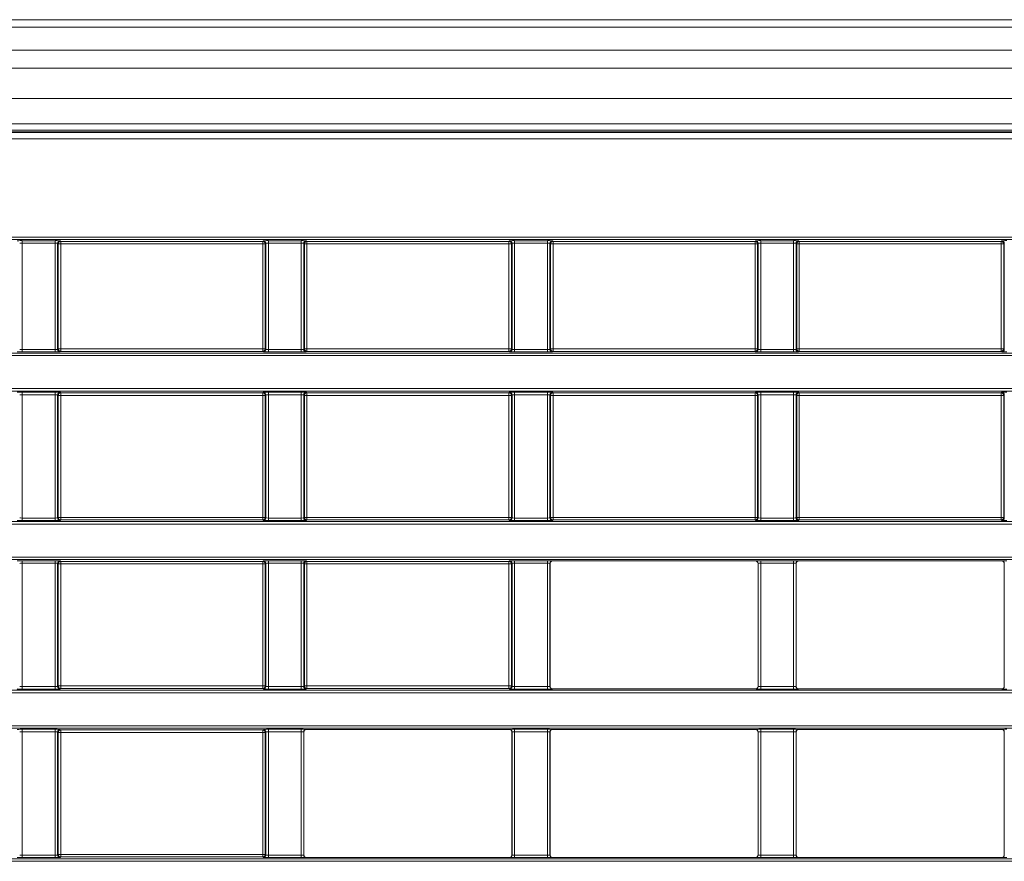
# Model space of a CAD drawing. Header units: millimetres. Extents: x 0 to 1118, y 0 to 864.
# Tile 71 of 235: x 630 to 650, y 220 to 237. Entities that reach past the tile are written whole.
import ezdxf

# ---------------------------------------------------------------- set-up
doc = ezdxf.new("R2010")
doc.units = ezdxf.units.MM

msp = doc.modelspace()

# ---------------------------------------------------------------- linework, layer by layer
at = {"color": 7, "linetype": 'Continuous', "lineweight": 15}
for p, q in [((685.785, 236.547), (551.36, 236.547)), ((685.785, 234.485), (551.36, 234.485)), ((550.577, 234.329), (686.567, 234.329)), ((640.937, 225.834), (644.957, 225.834)), ((645.812, 225.834), (649.832, 225.834)), ((640.887, 223.351), (640.887, 225.784)), ((645.007, 225.784), (645.007, 223.351)), ((645.762, 223.351), (645.762, 225.784)), ((649.882, 225.784), (649.882, 223.351)), ((640.937, 223.301), (644.957, 223.301)), ((645.812, 223.301), (649.832, 223.301)), ((636.062, 222.498), (640.082, 222.498)), ((640.937, 222.498), (644.957, 222.498)), ((645.812, 222.498), (649.832, 222.498)), ((636.012, 220.015), (636.012, 222.448)), ((640.132, 222.448), (640.132, 220.015)), ((640.887, 220.015), (640.887, 222.448)), ((645.007, 222.448), (645.007, 220.015)), ((645.762, 220.015), (645.762, 222.448)), ((649.882, 222.448), (649.882, 220.015)), ((636.062, 219.965), (640.082, 219.965)), ((640.937, 219.965), (644.957, 219.965)), ((645.812, 219.965), (649.832, 219.965))]:
    msp.add_line(p, q, dxfattribs=at)
at = {"color": 9, "linetype": 'Continuous', "lineweight": 0}
for p, q in [((685.785, 236.401), (551.36, 236.401)), ((685.785, 235.943), (551.36, 235.943)), ((685.785, 235.59), (551.36, 235.59)), ((685.785, 234.985), (551.36, 234.985)), ((550.584, 234.312), (686.56, 234.312)), ((685.785, 234.36), (551.36, 234.36)), ((686.56, 234.187), (550.584, 234.187)), ((553.132, 232.246), (684.012, 232.246)), ((684.012, 232.196), (553.132, 232.196)), ((630.434, 232.173), (631.085, 232.173)), ((630.434, 232.173), (630.434, 232.123)), ((631.085, 232.123), (630.434, 232.123)), ((630.434, 232.123), (630.434, 230.02)), ((631.085, 232.173), (631.085, 232.123)), ((631.085, 230.02), (631.085, 232.123)), ((631.135, 232.122), (631.135, 230.022)), ((631.147, 232.11), (631.135, 232.122)), ((631.147, 230.033), (631.147, 232.11)), ((631.197, 232.11), (631.147, 232.11)), ((631.185, 232.172), (631.197, 232.16)), ((631.197, 232.16), (635.197, 232.16)), ((631.197, 232.16), (631.197, 232.11)), ((635.197, 232.11), (631.197, 232.11)), ((631.197, 232.11), (631.197, 230.033)), ((635.197, 232.16), (635.209, 232.172)), ((635.197, 232.16), (635.197, 232.11)), ((635.197, 230.033), (635.197, 232.11)), ((635.247, 232.11), (635.197, 232.11)), ((635.259, 232.122), (635.247, 232.11)), ((635.247, 232.11), (635.247, 230.033)), ((635.259, 230.022), (635.259, 232.122)), ((635.309, 232.173), (635.96, 232.173)), ((635.309, 232.173), (635.309, 232.123)), ((635.96, 232.123), (635.309, 232.123)), ((635.309, 232.123), (635.309, 230.02)), ((635.96, 232.173), (635.96, 232.123)), ((635.96, 230.02), (635.96, 232.123)), ((636.01, 232.122), (636.01, 230.022)), ((636.022, 232.11), (636.01, 232.122)), ((636.022, 230.033), (636.022, 232.11)), ((636.072, 232.11), (636.022, 232.11)), ((636.06, 232.172), (636.072, 232.16)), ((636.072, 232.16), (640.072, 232.16)), ((636.072, 232.16), (636.072, 232.11)), ((640.072, 232.11), (636.072, 232.11)), ((636.072, 232.11), (636.072, 230.033)), ((640.072, 232.16), (640.084, 232.172)), ((640.072, 232.16), (640.072, 232.11)), ((640.072, 230.033), (640.072, 232.11)), ((640.122, 232.11), (640.072, 232.11)), ((640.134, 232.122), (640.122, 232.11)), ((640.122, 232.11), (640.122, 230.033)), ((640.134, 230.022), (640.134, 232.122)), ((640.184, 232.173), (640.835, 232.173)), ((640.184, 232.173), (640.184, 232.123)), ((640.835, 232.123), (640.184, 232.123)), ((640.184, 232.123), (640.184, 230.02)), ((640.835, 232.173), (640.835, 232.123)), ((640.835, 230.02), (640.835, 232.123)), ((640.885, 232.122), (640.885, 230.022)), ((640.897, 232.11), (640.885, 232.122)), ((640.897, 230.033), (640.897, 232.11)), ((640.947, 232.11), (640.897, 232.11)), ((640.935, 232.172), (640.947, 232.16)), ((640.947, 232.16), (644.947, 232.16)), ((640.947, 232.16), (640.947, 232.11)), ((644.947, 232.11), (640.947, 232.11)), ((640.947, 232.11), (640.947, 230.033)), ((644.947, 232.16), (644.959, 232.172)), ((644.947, 232.16), (644.947, 232.11)), ((644.947, 230.033), (644.947, 232.11)), ((644.997, 232.11), (644.947, 232.11)), ((645.009, 232.122), (644.997, 232.11)), ((644.997, 232.11), (644.997, 230.033)), ((645.009, 230.022), (645.009, 232.122)), ((645.059, 232.173), (645.71, 232.173)), ((645.059, 232.123), (645.059, 232.173)), ((645.71, 232.123), (645.059, 232.123)), ((645.059, 232.123), (645.059, 230.02)), ((645.71, 232.123), (645.71, 232.173)), ((645.71, 230.02), (645.71, 232.123)), ((645.76, 232.122), (645.76, 230.022)), ((645.772, 232.11), (645.76, 232.122)), ((645.772, 230.033), (645.772, 232.11)), ((645.772, 232.11), (645.822, 232.11)), ((645.81, 232.172), (645.822, 232.16)), ((645.822, 232.16), (649.822, 232.16)), ((645.822, 232.16), (645.822, 232.11)), ((649.822, 232.11), (645.822, 232.11)), ((645.822, 232.11), (645.822, 230.033)), ((649.822, 232.16), (649.834, 232.172)), ((649.822, 232.16), (649.822, 232.11)), ((649.822, 232.11), (649.872, 232.11)), ((649.822, 230.033), (649.822, 232.11)), ((649.884, 232.122), (649.872, 232.11)), ((649.872, 232.11), (649.872, 230.033)), ((649.884, 230.022), (649.884, 232.122)), ((554.876, 229.948), (682.268, 229.948)), ((630.434, 230.02), (631.085, 230.02)), ((630.434, 230.02), (630.434, 229.97)), ((631.085, 229.97), (630.434, 229.97)), ((631.085, 230.02), (631.085, 229.97)), ((631.135, 230.022), (631.147, 230.033)), ((631.197, 230.033), (631.147, 230.033)), ((631.197, 229.983), (631.185, 229.972)), ((631.197, 230.033), (635.197, 230.033)), ((631.197, 230.033), (631.197, 229.983)), ((635.197, 229.983), (631.197, 229.983)), ((635.197, 230.033), (635.197, 229.983)), ((635.247, 230.033), (635.197, 230.033)), ((635.209, 229.972), (635.197, 229.983)), ((635.247, 230.033), (635.259, 230.022)), ((635.309, 230.02), (635.309, 229.97)), ((635.309, 230.02), (635.96, 230.02)), ((635.96, 229.97), (635.309, 229.97)), ((635.96, 230.02), (635.96, 229.97)), ((636.01, 230.022), (636.022, 230.033)), ((636.072, 230.033), (636.022, 230.033)), ((636.072, 229.983), (636.06, 229.972)), ((636.072, 230.033), (640.072, 230.033)), ((636.072, 230.033), (636.072, 229.983)), ((640.072, 229.983), (636.072, 229.983)), ((640.122, 230.033), (640.072, 230.033)), ((640.072, 230.033), (640.072, 229.983)), ((640.084, 229.972), (640.072, 229.983)), ((640.122, 230.033), (640.134, 230.022)), ((640.184, 230.02), (640.184, 229.97)), ((640.184, 230.02), (640.835, 230.02)), ((640.835, 229.97), (640.184, 229.97)), ((640.835, 230.02), (640.835, 229.97)), ((640.885, 230.022), (640.897, 230.033)), ((640.947, 230.033), (640.897, 230.033)), ((640.947, 229.983), (640.935, 229.972)), ((640.947, 230.033), (644.947, 230.033)), ((640.947, 230.033), (640.947, 229.983)), ((644.947, 229.983), (640.947, 229.983)), ((644.947, 230.033), (644.947, 229.983)), ((644.997, 230.033), (644.947, 230.033)), ((644.959, 229.972), (644.947, 229.983)), ((644.997, 230.033), (645.009, 230.022)), ((645.059, 229.97), (645.059, 230.02)), ((645.059, 230.02), (645.71, 230.02)), ((645.71, 229.97), (645.059, 229.97)), ((645.71, 229.97), (645.71, 230.02)), ((645.76, 230.022), (645.772, 230.033)), ((645.772, 230.033), (645.822, 230.033)), ((645.822, 229.983), (645.81, 229.972)), ((645.822, 230.033), (649.822, 230.033)), ((645.822, 230.033), (645.822, 229.983)), ((649.822, 229.983), (645.822, 229.983)), ((649.822, 230.033), (649.822, 229.983)), ((649.822, 230.033), (649.872, 230.033)), ((649.834, 229.972), (649.822, 229.983)), ((649.872, 230.033), (649.884, 230.022)), ((682.268, 229.898), (554.876, 229.898)), ((589.257, 229.246), (682.268, 229.246)), ((682.268, 229.196), (589.357, 229.196)), ((630.434, 229.174), (631.085, 229.174)), ((630.434, 229.124), (630.434, 229.174)), ((631.085, 229.124), (631.085, 229.174)), ((631.185, 229.172), (631.197, 229.161)), ((631.197, 229.161), (635.197, 229.161)), ((631.197, 229.111), (631.197, 229.161)), ((635.197, 229.161), (635.209, 229.172)), ((635.197, 229.111), (635.197, 229.161)), ((635.309, 229.174), (635.96, 229.174)), ((635.309, 229.124), (635.309, 229.174)), ((635.96, 229.124), (635.96, 229.174)), ((636.06, 229.172), (636.072, 229.161)), ((636.072, 229.161), (640.072, 229.161)), ((636.072, 229.111), (636.072, 229.161)), ((640.072, 229.161), (640.084, 229.172)), ((640.072, 229.111), (640.072, 229.161)), ((640.184, 229.174), (640.835, 229.174)), ((640.184, 229.124), (640.184, 229.174)), ((640.835, 229.124), (640.835, 229.174)), ((640.935, 229.172), (640.947, 229.161)), ((640.947, 229.161), (644.947, 229.161)), ((640.947, 229.111), (640.947, 229.161)), ((644.947, 229.161), (644.959, 229.172)), ((644.947, 229.111), (644.947, 229.161)), ((645.059, 229.174), (645.71, 229.174)), ((645.059, 229.124), (645.059, 229.174)), ((645.71, 229.124), (645.71, 229.174)), ((645.81, 229.172), (645.822, 229.161)), ((645.822, 229.161), (649.822, 229.161)), ((645.822, 229.161), (645.822, 229.111)), ((649.822, 229.161), (649.834, 229.172)), ((649.822, 229.161), (649.822, 229.111)), ((631.085, 229.124), (630.434, 229.124)), ((630.434, 229.124), (630.434, 226.684)), ((631.085, 226.684), (631.085, 229.124)), ((631.135, 229.122), (631.135, 226.686)), ((631.147, 229.111), (631.135, 229.122)), ((631.147, 226.697), (631.147, 229.111)), ((631.197, 229.111), (631.147, 229.111)), ((635.197, 229.111), (631.197, 229.111)), ((631.197, 229.111), (631.197, 226.697)), ((635.197, 226.697), (635.197, 229.111)), ((635.247, 229.111), (635.197, 229.111)), ((635.259, 229.122), (635.247, 229.111)), ((635.247, 229.111), (635.247, 226.697)), ((635.259, 226.686), (635.259, 229.122)), ((635.96, 229.124), (635.309, 229.124)), ((635.309, 229.124), (635.309, 226.684)), ((635.96, 226.684), (635.96, 229.124)), ((636.01, 229.122), (636.01, 226.686)), ((636.022, 229.111), (636.01, 229.122)), ((636.022, 226.697), (636.022, 229.111)), ((636.072, 229.111), (636.022, 229.111)), ((640.072, 229.111), (636.072, 229.111)), ((636.072, 229.111), (636.072, 226.697)), ((640.072, 226.697), (640.072, 229.111)), ((640.122, 229.111), (640.072, 229.111)), ((640.134, 229.122), (640.122, 229.111)), ((640.122, 229.111), (640.122, 226.697)), ((640.134, 226.686), (640.134, 229.122)), ((640.835, 229.124), (640.184, 229.124)), ((640.184, 229.124), (640.184, 226.684)), ((640.835, 226.684), (640.835, 229.124)), ((640.885, 229.122), (640.885, 226.686)), ((640.897, 229.111), (640.885, 229.122)), ((640.897, 226.697), (640.897, 229.111)), ((640.947, 229.111), (640.897, 229.111)), ((644.947, 229.111), (640.947, 229.111)), ((640.947, 229.111), (640.947, 226.697)), ((644.947, 226.697), (644.947, 229.111)), ((644.997, 229.111), (644.947, 229.111)), ((645.009, 229.122), (644.997, 229.111)), ((644.997, 229.111), (644.997, 226.697)), ((645.009, 226.686), (645.009, 229.122)), ((645.71, 229.124), (645.059, 229.124)), ((645.059, 229.124), (645.059, 226.684)), ((645.71, 226.684), (645.71, 229.124)), ((645.76, 229.122), (645.76, 226.686)), ((645.772, 229.111), (645.76, 229.122)), ((645.772, 226.697), (645.772, 229.111)), ((645.772, 229.111), (645.822, 229.111)), ((649.822, 229.111), (645.822, 229.111)), ((645.822, 229.111), (645.822, 226.697)), ((649.822, 229.111), (649.872, 229.111)), ((649.822, 226.697), (649.822, 229.111)), ((649.884, 229.122), (649.872, 229.111)), ((649.872, 229.111), (649.872, 226.697)), ((649.884, 226.686), (649.884, 229.122)), ((566.56, 226.612), (682.661, 226.612)), ((630.434, 226.634), (630.434, 226.684)), ((630.434, 226.684), (631.085, 226.684)), ((631.085, 226.634), (630.434, 226.634)), ((631.085, 226.634), (631.085, 226.684)), ((631.135, 226.686), (631.147, 226.697)), ((631.197, 226.697), (631.147, 226.697)), ((631.197, 226.647), (631.185, 226.636)), ((631.197, 226.647), (631.197, 226.697)), ((631.197, 226.697), (635.197, 226.697)), ((635.197, 226.647), (631.197, 226.647)), ((635.247, 226.697), (635.197, 226.697)), ((635.197, 226.647), (635.197, 226.697)), ((635.209, 226.636), (635.197, 226.647)), ((635.247, 226.697), (635.259, 226.686)), ((635.309, 226.634), (635.309, 226.684)), ((635.309, 226.684), (635.96, 226.684)), ((635.96, 226.634), (635.309, 226.634)), ((635.96, 226.634), (635.96, 226.684)), ((636.01, 226.686), (636.022, 226.697)), ((636.072, 226.697), (636.022, 226.697)), ((636.072, 226.647), (636.06, 226.636)), ((636.072, 226.647), (636.072, 226.697)), ((636.072, 226.697), (640.072, 226.697)), ((640.072, 226.647), (636.072, 226.647)), ((640.072, 226.647), (640.072, 226.697)), ((640.122, 226.697), (640.072, 226.697)), ((640.084, 226.636), (640.072, 226.647)), ((640.122, 226.697), (640.134, 226.686)), ((640.184, 226.634), (640.184, 226.684)), ((640.184, 226.684), (640.835, 226.684)), ((640.835, 226.634), (640.184, 226.634)), ((640.835, 226.634), (640.835, 226.684)), ((640.885, 226.686), (640.897, 226.697)), ((640.947, 226.697), (640.897, 226.697)), ((640.947, 226.647), (640.935, 226.636)), ((640.947, 226.647), (640.947, 226.697)), ((640.947, 226.697), (644.947, 226.697)), ((644.947, 226.647), (640.947, 226.647)), ((644.947, 226.647), (644.947, 226.697)), ((644.997, 226.697), (644.947, 226.697)), ((644.959, 226.636), (644.947, 226.647)), ((644.997, 226.697), (645.009, 226.686)), ((645.059, 226.634), (645.059, 226.684)), ((645.059, 226.684), (645.71, 226.684)), ((645.71, 226.634), (645.059, 226.634)), ((645.71, 226.634), (645.71, 226.684)), ((645.76, 226.686), (645.772, 226.697)), ((645.772, 226.697), (645.822, 226.697)), ((645.822, 226.647), (645.81, 226.636)), ((645.822, 226.697), (649.822, 226.697)), ((645.822, 226.697), (645.822, 226.647)), ((649.822, 226.647), (645.822, 226.647)), ((649.822, 226.697), (649.872, 226.697)), ((649.822, 226.697), (649.822, 226.647)), ((649.834, 226.636), (649.822, 226.647)), ((649.872, 226.697), (649.884, 226.686)), ((682.661, 226.562), (566.46, 226.562)), ((566.46, 225.91), (682.661, 225.91)), ((682.661, 225.86), (566.56, 225.86)), ((630.434, 225.838), (631.085, 225.838)), ((630.434, 225.788), (630.434, 225.838)), ((631.085, 225.788), (631.085, 225.838)), ((631.185, 225.836), (631.197, 225.825)), ((631.197, 225.825), (635.197, 225.825)), ((631.197, 225.775), (631.197, 225.825)), ((635.197, 225.825), (635.209, 225.836)), ((635.197, 225.775), (635.197, 225.825)), ((635.309, 225.838), (635.96, 225.838)), ((635.309, 225.788), (635.309, 225.838)), ((635.96, 225.788), (635.96, 225.838)), ((636.06, 225.836), (636.072, 225.825)), ((636.072, 225.825), (640.072, 225.825)), ((636.072, 225.775), (636.072, 225.825)), ((640.072, 225.825), (640.084, 225.836)), ((640.072, 225.775), (640.072, 225.825)), ((640.184, 225.838), (640.835, 225.838)), ((640.184, 225.788), (640.184, 225.838)), ((640.835, 225.788), (640.835, 225.838)), ((640.935, 225.836), (640.937, 225.834)), ((644.957, 225.834), (644.959, 225.836)), ((645.059, 225.838), (645.71, 225.838)), ((645.059, 225.838), (645.059, 225.788)), ((645.71, 225.838), (645.71, 225.788)), ((645.81, 225.836), (645.812, 225.834)), ((649.832, 225.834), (649.834, 225.836)), ((631.085, 225.788), (630.434, 225.788)), ((630.434, 225.788), (630.434, 223.348)), ((631.085, 223.348), (631.085, 225.788)), ((631.135, 225.786), (631.135, 223.35)), ((631.147, 225.775), (631.135, 225.786)), ((631.147, 223.361), (631.147, 225.775)), ((631.197, 225.775), (631.147, 225.775)), ((635.197, 225.775), (631.197, 225.775)), ((631.197, 225.775), (631.197, 223.361)), ((635.197, 223.361), (635.197, 225.775)), ((635.247, 225.775), (635.197, 225.775)), ((635.259, 225.786), (635.247, 225.775)), ((635.247, 225.775), (635.247, 223.361)), ((635.259, 223.35), (635.259, 225.786)), ((635.96, 225.788), (635.309, 225.788)), ((635.309, 225.788), (635.309, 223.348)), ((635.96, 223.348), (635.96, 225.788)), ((636.01, 225.786), (636.01, 223.35)), ((636.022, 225.775), (636.01, 225.786)), ((636.022, 223.361), (636.022, 225.775)), ((636.072, 225.775), (636.022, 225.775)), ((640.072, 225.775), (636.072, 225.775)), ((636.072, 225.775), (636.072, 223.361)), ((640.122, 225.775), (640.072, 225.775)), ((640.072, 223.361), (640.072, 225.775)), ((640.134, 225.786), (640.122, 225.775)), ((640.122, 225.775), (640.122, 223.361)), ((640.134, 223.35), (640.134, 225.786)), ((640.835, 225.788), (640.184, 225.788)), ((640.184, 225.788), (640.184, 223.348)), ((640.835, 223.348), (640.835, 225.788)), ((640.885, 225.786), (640.885, 223.35)), ((640.887, 225.784), (640.885, 225.786)), ((645.009, 225.786), (645.007, 225.784)), ((645.009, 223.35), (645.009, 225.786)), ((645.71, 225.788), (645.059, 225.788)), ((645.059, 225.788), (645.059, 223.348)), ((645.71, 223.348), (645.71, 225.788)), ((645.76, 225.786), (645.76, 223.35)), ((645.762, 225.784), (645.76, 225.786)), ((649.884, 225.786), (649.882, 225.784)), ((649.884, 223.35), (649.884, 225.786)), ((548.759, 223.276), (688.385, 223.276)), ((630.434, 223.298), (630.434, 223.348)), ((630.434, 223.348), (631.085, 223.348)), ((631.085, 223.298), (630.434, 223.298)), ((631.085, 223.298), (631.085, 223.348)), ((631.135, 223.35), (631.147, 223.361)), ((631.197, 223.361), (631.147, 223.361)), ((631.197, 223.311), (631.185, 223.3)), ((631.197, 223.311), (631.197, 223.361)), ((631.197, 223.361), (635.197, 223.361)), ((635.197, 223.311), (631.197, 223.311)), ((635.247, 223.361), (635.197, 223.361)), ((635.197, 223.311), (635.197, 223.361)), ((635.209, 223.3), (635.197, 223.311)), ((635.247, 223.361), (635.259, 223.35)), ((635.309, 223.298), (635.309, 223.348)), ((635.309, 223.348), (635.96, 223.348)), ((635.96, 223.298), (635.309, 223.298)), ((635.96, 223.298), (635.96, 223.348)), ((636.01, 223.35), (636.022, 223.361)), ((636.072, 223.361), (636.022, 223.361)), ((636.072, 223.311), (636.06, 223.3)), ((636.072, 223.311), (636.072, 223.361)), ((636.072, 223.361), (640.072, 223.361)), ((640.072, 223.311), (636.072, 223.311)), ((640.072, 223.311), (640.072, 223.361)), ((640.122, 223.361), (640.072, 223.361)), ((640.084, 223.3), (640.072, 223.311)), ((640.122, 223.361), (640.134, 223.35)), ((640.184, 223.298), (640.184, 223.348)), ((640.184, 223.348), (640.835, 223.348)), ((640.835, 223.298), (640.184, 223.298)), ((640.835, 223.298), (640.835, 223.348)), ((640.885, 223.35), (640.887, 223.351)), ((640.937, 223.301), (640.935, 223.3)), ((644.959, 223.3), (644.957, 223.301)), ((645.007, 223.351), (645.009, 223.35)), ((645.059, 223.348), (645.059, 223.298)), ((645.059, 223.348), (645.71, 223.348)), ((645.71, 223.298), (645.059, 223.298)), ((645.71, 223.348), (645.71, 223.298)), ((645.76, 223.35), (645.762, 223.351)), ((645.812, 223.301), (645.81, 223.3)), ((649.834, 223.3), (649.832, 223.301)), ((649.882, 223.351), (649.884, 223.35)), ((688.385, 223.226), (548.759, 223.226)), ((548.759, 222.574), (688.385, 222.574)), ((688.385, 222.524), (548.759, 222.524)), ((630.434, 222.502), (631.085, 222.502)), ((630.434, 222.502), (630.434, 222.452)), ((631.085, 222.502), (631.085, 222.452)), ((631.185, 222.5), (631.197, 222.489)), ((635.197, 222.489), (635.209, 222.5)), ((635.309, 222.502), (635.96, 222.502)), ((635.309, 222.502), (635.309, 222.452)), ((635.96, 222.502), (635.96, 222.452)), ((636.06, 222.5), (636.062, 222.498)), ((640.082, 222.498), (640.084, 222.5)), ((640.184, 222.502), (640.835, 222.502)), ((640.184, 222.502), (640.184, 222.452)), ((640.835, 222.502), (640.835, 222.452)), ((640.935, 222.5), (640.937, 222.498)), ((644.957, 222.498), (644.959, 222.5)), ((645.059, 222.502), (645.71, 222.502)), ((645.059, 222.502), (645.059, 222.452)), ((645.71, 222.502), (645.71, 222.452)), ((645.81, 222.5), (645.812, 222.498)), ((649.832, 222.498), (649.834, 222.5)), ((631.085, 222.452), (630.434, 222.452)), ((630.434, 222.452), (630.434, 220.012)), ((631.085, 220.012), (631.085, 222.452)), ((631.135, 222.45), (631.135, 220.014)), ((631.147, 222.439), (631.135, 222.45)), ((631.147, 220.025), (631.147, 222.439)), ((631.197, 222.439), (631.147, 222.439)), ((631.197, 222.489), (635.197, 222.489)), ((631.197, 222.489), (631.197, 222.439)), ((635.197, 222.439), (631.197, 222.439)), ((631.197, 222.439), (631.197, 220.025)), ((635.197, 222.489), (635.197, 222.439)), ((635.197, 220.025), (635.197, 222.439)), ((635.247, 222.439), (635.197, 222.439)), ((635.259, 222.45), (635.247, 222.439)), ((635.247, 222.439), (635.247, 220.025)), ((635.259, 220.014), (635.259, 222.45)), ((635.96, 222.452), (635.309, 222.452)), ((635.309, 222.452), (635.309, 220.012)), ((635.96, 220.012), (635.96, 222.452)), ((636.01, 222.45), (636.01, 220.014)), ((636.012, 222.448), (636.01, 222.45)), ((640.134, 222.45), (640.132, 222.448)), ((640.134, 220.014), (640.134, 222.45)), ((640.835, 222.452), (640.184, 222.452)), ((640.184, 222.452), (640.184, 220.012)), ((640.835, 220.012), (640.835, 222.452)), ((640.885, 222.45), (640.885, 220.014)), ((640.887, 222.448), (640.885, 222.45)), ((645.009, 222.45), (645.007, 222.448)), ((645.009, 220.014), (645.009, 222.45)), ((645.71, 222.452), (645.059, 222.452)), ((645.059, 222.452), (645.059, 220.012)), ((645.71, 220.012), (645.71, 222.452)), ((645.76, 222.45), (645.76, 220.014)), ((645.762, 222.448), (645.76, 222.45)), ((649.884, 222.45), (649.882, 222.448)), ((649.884, 220.014), (649.884, 222.45)), ((630.434, 220.012), (631.085, 220.012)), ((630.434, 220.012), (630.434, 219.962)), ((631.085, 219.962), (630.434, 219.962)), ((631.085, 220.012), (631.085, 219.962)), ((631.135, 220.014), (631.147, 220.025)), ((631.197, 220.025), (631.147, 220.025)), ((631.197, 219.975), (631.185, 219.964)), ((631.197, 220.025), (635.197, 220.025)), ((631.197, 220.025), (631.197, 219.975)), ((635.197, 219.975), (631.197, 219.975)), ((635.247, 220.025), (635.197, 220.025)), ((635.197, 220.025), (635.197, 219.975)), ((635.209, 219.964), (635.197, 219.975)), ((635.247, 220.025), (635.259, 220.014)), ((635.309, 220.012), (635.309, 219.962)), ((635.309, 220.012), (635.96, 220.012)), ((635.96, 219.962), (635.309, 219.962)), ((635.96, 220.012), (635.96, 219.962)), ((636.01, 220.014), (636.012, 220.015)), ((636.062, 219.965), (636.06, 219.964)), ((640.084, 219.964), (640.082, 219.965)), ((640.132, 220.015), (640.134, 220.014)), ((640.184, 220.012), (640.184, 219.962)), ((640.184, 220.012), (640.835, 220.012)), ((640.835, 219.962), (640.184, 219.962)), ((640.835, 220.012), (640.835, 219.962)), ((640.885, 220.014), (640.887, 220.015)), ((640.937, 219.965), (640.935, 219.964)), ((644.959, 219.964), (644.957, 219.965)), ((645.007, 220.015), (645.009, 220.014)), ((645.059, 220.012), (645.71, 220.012)), ((645.059, 220.012), (645.059, 219.962)), ((645.71, 219.962), (645.059, 219.962)), ((645.71, 220.012), (645.71, 219.962)), ((645.76, 220.014), (645.762, 220.015)), ((645.812, 219.965), (645.81, 219.964)), ((649.834, 219.964), (649.832, 219.965)), ((649.882, 220.015), (649.884, 220.014)), ((548.759, 219.94), (688.385, 219.94)), ((688.385, 219.89), (548.759, 219.89))]:
    msp.add_line(p, q, dxfattribs=at)
for centre, start, end in [((631.185, 232.122), 90.0204, 179.9796), ((631.197, 232.11), 90.0204, 179.9796), ((635.197, 232.11), 0.0204, 89.9796), ((635.209, 232.122), 0.0204, 89.9796), ((636.06, 232.122), 90.0204, 179.9796), ((636.072, 232.11), 90.0204, 179.9796), ((640.072, 232.11), 0.0204, 89.9796), ((640.084, 232.122), 0.0204, 89.9796), ((640.935, 232.122), 90.0204, 179.9796), ((640.947, 232.11), 90.0204, 179.9796), ((644.947, 232.11), 0.0204, 89.9796), ((644.959, 232.122), 0.0204, 89.9796), ((645.81, 232.122), 90.0204, 179.9796), ((645.822, 232.11), 90.0204, 179.9796), ((649.822, 232.11), 0.0204, 89.9796), ((649.834, 232.122), 0.0204, 89.9796), ((631.185, 230.022), 180.0204, 269.9796), ((631.197, 230.033), 180.0204, 269.9796), ((635.197, 230.033), 270.0204, 359.9796), ((635.209, 230.022), 270.0204, 359.9796), ((636.06, 230.022), 180.0204, 269.9796), ((636.072, 230.033), 180.0204, 269.9796), ((640.072, 230.033), 270.0204, 359.9796), ((640.084, 230.022), 270.0204, 359.9796), ((640.935, 230.022), 180.0204, 269.9796), ((640.947, 230.033), 180.0204, 269.9796), ((644.947, 230.033), 270.0204, 359.9796), ((644.959, 230.022), 270.0204, 359.9796), ((645.81, 230.022), 180.0204, 269.9796), ((645.822, 230.033), 180.0204, 269.9796), ((649.822, 230.033), 270.0204, 359.9796), ((649.834, 230.022), 270.0204, 359.9796), ((631.185, 229.122), 90.0204, 179.9796), ((631.197, 229.111), 90.0204, 179.9796), ((635.197, 229.111), 0.0204, 89.9796), ((635.209, 229.122), 0.0204, 89.9796), ((636.06, 229.122), 90.0204, 179.9796), ((636.072, 229.111), 90.0204, 179.9796), ((640.072, 229.111), 0.0204, 89.9796), ((640.084, 229.122), 0.0204, 89.9796), ((640.935, 229.122), 90.0204, 179.9796), ((640.947, 229.111), 90.0204, 179.9796), ((644.947, 229.111), 0.0204, 89.9796), ((644.959, 229.122), 0.0204, 89.9796), ((645.81, 229.122), 90.0204, 179.9796), ((645.822, 229.111), 90.0204, 179.9796), ((649.822, 229.111), 0.0204, 89.9796), ((649.834, 229.122), 0.0204, 89.9796), ((631.185, 226.686), 180.0204, 269.9796), ((631.197, 226.697), 180.0204, 269.9796), ((635.197, 226.697), 270.0204, 359.9796), ((635.209, 226.686), 270.0204, 359.9796), ((636.06, 226.686), 180.0204, 269.9796), ((636.072, 226.697), 180.0204, 269.9796), ((640.072, 226.697), 270.0204, 359.9796), ((640.084, 226.686), 270.0204, 359.9796), ((640.935, 226.686), 180.0204, 269.9796), ((640.947, 226.697), 180.0204, 269.9796), ((644.947, 226.697), 270.0204, 359.9796), ((644.959, 226.686), 270.0204, 359.9796), ((645.81, 226.686), 180.0204, 269.9796), ((645.822, 226.697), 180.0204, 269.9796), ((649.822, 226.697), 270.0204, 359.9796), ((649.834, 226.686), 270.0204, 359.9796), ((631.185, 225.786), 90.0204, 179.9796), ((631.197, 225.775), 90.0204, 179.9796), ((635.197, 225.775), 0.0204, 89.9796), ((635.209, 225.786), 0.0204, 89.9796), ((636.06, 225.786), 90.0204, 179.9796), ((636.072, 225.775), 90.0204, 179.9796), ((640.072, 225.775), 0.0204, 89.9796), ((640.084, 225.786), 0.0204, 89.9796), ((640.935, 225.786), 90.0204, 179.9796), ((644.959, 225.786), 0.0204, 89.9796), ((645.81, 225.786), 90.0204, 179.9796), ((649.834, 225.786), 0.0204, 89.9796), ((631.185, 223.35), 180.0204, 269.9796), ((631.197, 223.361), 180.0204, 269.9796), ((635.197, 223.361), 270.0204, 359.9796), ((635.209, 223.35), 270.0204, 359.9796), ((636.06, 223.35), 180.0204, 269.9796), ((636.072, 223.361), 180.0204, 269.9796), ((640.072, 223.361), 270.0204, 359.9796), ((640.084, 223.35), 270.0204, 359.9796), ((640.935, 223.35), 180.0204, 269.9796), ((644.959, 223.35), 270.0204, 359.9796), ((645.81, 223.35), 180.0204, 269.9796), ((649.834, 223.35), 270.0204, 359.9796), ((631.185, 222.45), 90.0204, 179.9796), ((635.209, 222.45), 0.0204, 89.9796), ((636.06, 222.45), 90.0204, 179.9796), ((640.084, 222.45), 0.0204, 89.9796), ((640.935, 222.45), 90.0204, 179.9796), ((644.959, 222.45), 0.0204, 89.9796), ((645.81, 222.45), 90.0204, 179.9796), ((649.834, 222.45), 0.0204, 89.9796), ((631.197, 222.439), 90.0204, 179.9796), ((635.197, 222.439), 0.0204, 89.9796), ((631.185, 220.014), 180.0204, 269.9796), ((631.197, 220.025), 180.0204, 269.9796), ((635.197, 220.025), 270.0204, 359.9796), ((635.209, 220.014), 270.0204, 359.9796), ((636.06, 220.014), 180.0204, 269.9796), ((640.084, 220.014), 270.0204, 359.9796), ((640.935, 220.014), 180.0204, 269.9796), ((644.959, 220.014), 270.0204, 359.9796), ((645.81, 220.014), 180.0204, 269.9796), ((649.834, 220.014), 270.0204, 359.9796)]:
    msp.add_arc(centre, 0.05, start, end, dxfattribs=at)
for centre, major_axis, ratio, start_param, end_param in [((630.434, 232.172), (0.1, 0), 0.017455, 1.570796, 3.124139), ((630.434, 232.122), (0.05, 0), 0.03491, 1.570796, 3.124139), ((631.085, 232.172), (0.1, 0), 0.017455, 0.017453, 1.570796), ((631.085, 232.122), (0.05, 0), 0.03491, 0.017453, 1.570796), ((635.309, 232.172), (0.1, 0), 0.017455, 1.570796, 3.124139), ((635.309, 232.122), (0.05, 0), 0.03491, 1.570796, 3.124139), ((635.96, 232.172), (0.1, 0), 0.017455, 0.017453, 1.570796), ((635.96, 232.122), (0.05, 0), 0.03491, 0.017453, 1.570796), ((640.184, 232.172), (0.1, 0), 0.017455, 1.570796, 3.124139), ((640.184, 232.122), (0.05, 0), 0.03491, 1.570796, 3.124139), ((640.835, 232.172), (0.1, 0), 0.017455, 0.017453, 1.570796), ((640.835, 232.122), (0.05, 0), 0.03491, 0.017453, 1.570796), ((645.059, 232.172), (0.1, 0), 0.017455, 1.570796, 3.124139), ((645.059, 232.122), (0.05, 0), 0.03491, 1.570796, 3.124139), ((645.71, 232.172), (0.1, 0), 0.017455, 0.017453, 1.570796), ((645.71, 232.122), (0.05, 0), 0.03491, 0.017453, 1.570796), ((649.934, 232.172), (0.1, 0), 0.017455, 1.570796, 3.124139), ((630.434, 229.972), (0.1, 0), 0.017455, 3.159046, 4.712389), ((630.434, 230.022), (0.05, 0), 0.03491, 3.159046, 4.712389), ((631.085, 230.022), (0.05, 0), 0.03491, 4.712389, 6.265732), ((631.085, 229.972), (0.1, 0), 0.017455, 4.712389, 6.265732), ((635.309, 229.972), (0.1, 0), 0.017455, 3.159046, 4.712389), ((635.309, 230.022), (0.05, 0), 0.03491, 3.159046, 4.712389), ((635.96, 230.022), (0.05, 0), 0.03491, 4.712389, 6.265732), ((635.96, 229.972), (0.1, 0), 0.017455, 4.712389, 6.265732), ((640.184, 229.972), (0.1, 0), 0.017455, 3.159046, 4.712389), ((640.184, 230.022), (0.05, 0), 0.03491, 3.159046, 4.712389), ((640.835, 230.022), (0.05, 0), 0.03491, 4.712389, 6.265732), ((640.835, 229.972), (0.1, 0), 0.017455, 4.712389, 6.265732), ((645.059, 229.972), (0.1, 0), 0.017455, 3.159046, 4.712389), ((645.059, 230.022), (0.05, 0), 0.03491, 3.159046, 4.712389), ((645.71, 230.022), (0.05, 0), 0.03491, 4.712389, 6.265732), ((645.71, 229.972), (0.1, 0), 0.017455, 4.712389, 6.265732), ((649.934, 229.972), (0.1, 0), 0.017455, 3.159046, 4.712389), ((630.434, 229.172), (0.1, 0), 0.017455, 1.570796, 3.124139), ((631.085, 229.172), (0.1, 0), 0.017455, 0.017453, 1.570796), ((635.309, 229.172), (0.1, 0), 0.017455, 1.570796, 3.124139), ((635.96, 229.172), (0.1, 0), 0.017455, 0.017453, 1.570796), ((640.184, 229.172), (0.1, 0), 0.017455, 1.570796, 3.124139), ((640.835, 229.172), (0.1, 0), 0.017455, 0.017453, 1.570796), ((645.059, 229.172), (0.1, 0), 0.017455, 1.570796, 3.124139), ((645.71, 229.172), (0.1, 0), 0.017455, 0.017453, 1.570796), ((649.934, 229.172), (0.1, 0), 0.017455, 1.570796, 3.124139), ((630.434, 229.122), (0.05, 0), 0.03491, 1.570796, 3.124139), ((631.085, 229.122), (0.05, 0), 0.03491, 0.017453, 1.570796), ((635.309, 229.122), (0.05, 0), 0.03491, 1.570796, 3.124139), ((635.96, 229.122), (0.05, 0), 0.03491, 0.017453, 1.570796), ((640.184, 229.122), (0.05, 0), 0.03491, 1.570796, 3.124139), ((640.835, 229.122), (0.05, 0), 0.03491, 0.017453, 1.570796), ((645.059, 229.122), (0.05, 0), 0.03491, 1.570796, 3.124139), ((645.71, 229.122), (0.05, 0), 0.03491, 0.017453, 1.570796), ((630.434, 226.636), (0.1, 0), 0.017455, 3.159046, 4.712389), ((630.434, 226.686), (0.05, 0), 0.03491, 3.159046, 4.712389), ((631.085, 226.686), (0.05, 0), 0.03491, 4.712389, 6.265732), ((631.085, 226.636), (0.1, 0), 0.017455, 4.712389, 6.265732), ((635.309, 226.636), (0.1, 0), 0.017455, 3.159046, 4.712389), ((635.309, 226.686), (0.05, 0), 0.03491, 3.159046, 4.712389), ((635.96, 226.686), (0.05, 0), 0.03491, 4.712389, 6.265732), ((635.96, 226.636), (0.1, 0), 0.017455, 4.712389, 6.265732), ((640.184, 226.636), (0.1, 0), 0.017455, 3.159046, 4.712389), ((640.184, 226.686), (0.05, 0), 0.03491, 3.159046, 4.712389), ((640.835, 226.686), (0.05, 0), 0.03491, 4.712389, 6.265732), ((640.835, 226.636), (0.1, 0), 0.017455, 4.712389, 6.265732), ((645.059, 226.636), (0.1, 0), 0.017455, 3.159046, 4.712389), ((645.059, 226.686), (0.05, 0), 0.03491, 3.159046, 4.712389), ((645.71, 226.686), (0.05, 0), 0.03491, 4.712389, 6.265732), ((645.71, 226.636), (0.1, 0), 0.017455, 4.712389, 6.265732), ((649.934, 226.636), (0.1, 0), 0.017455, 3.159046, 4.712389), ((630.434, 225.836), (0.1, 0), 0.017455, 1.570796, 3.124139), ((631.085, 225.836), (0.1, 0), 0.017455, 0.017453, 1.570796), ((635.309, 225.836), (0.1, 0), 0.017455, 1.570796, 3.124139), ((635.96, 225.836), (0.1, 0), 0.017455, 0.017453, 1.570796), ((640.184, 225.836), (0.1, 0), 0.017455, 1.570796, 3.124139), ((640.835, 225.836), (0.1, 0), 0.017455, 0.017453, 1.570796), ((645.059, 225.836), (0.1, 0), 0.017455, 1.570796, 3.124139), ((645.71, 225.836), (0.1, 0), 0.017455, 0.017453, 1.570796), ((649.934, 225.836), (0.1, 0), 0.017455, 1.570796, 3.124139), ((630.434, 225.786), (0.05, 0), 0.03491, 1.570796, 3.124139), ((631.085, 225.786), (0.05, 0), 0.03491, 0.017453, 1.570796), ((635.309, 225.786), (0.05, 0), 0.03491, 1.570796, 3.124139), ((635.96, 225.786), (0.05, 0), 0.03491, 0.017453, 1.570796), ((640.184, 225.786), (0.05, 0), 0.03491, 1.570796, 3.124139), ((640.835, 225.786), (0.05, 0), 0.03491, 0.017453, 1.570796), ((645.059, 225.786), (0.05, 0), 0.03491, 1.570796, 3.124139), ((645.71, 225.786), (0.05, 0), 0.03491, 0.017453, 1.570796), ((630.434, 223.3), (0.1, 0), 0.017455, 3.159046, 4.712389), ((630.434, 223.35), (0.05, 0), 0.03491, 3.159046, 4.712389), ((631.085, 223.35), (0.05, 0), 0.03491, 4.712389, 6.265732), ((631.085, 223.3), (0.1, 0), 0.017455, 4.712389, 6.265732), ((635.309, 223.3), (0.1, 0), 0.017455, 3.159046, 4.712389), ((635.309, 223.35), (0.05, 0), 0.03491, 3.159046, 4.712389), ((635.96, 223.35), (0.05, 0), 0.03491, 4.712389, 6.265732), ((635.96, 223.3), (0.1, 0), 0.017455, 4.712389, 6.265732), ((640.184, 223.3), (0.1, 0), 0.017455, 3.159046, 4.712389), ((640.184, 223.35), (0.05, 0), 0.03491, 3.159046, 4.712389), ((640.835, 223.35), (0.05, 0), 0.03491, 4.712389, 6.265732), ((640.835, 223.3), (0.1, 0), 0.017455, 4.712389, 6.265732), ((645.059, 223.3), (0.1, 0), 0.017455, 3.159046, 4.712389), ((645.059, 223.35), (0.05, 0), 0.03491, 3.159046, 4.712389), ((645.71, 223.35), (0.05, 0), 0.03491, 4.712389, 6.265732), ((645.71, 223.3), (0.1, 0), 0.017455, 4.712389, 6.265732), ((649.934, 223.3), (0.1, 0), 0.017455, 3.159046, 4.712389), ((630.434, 222.5), (0.1, 0), 0.017455, 1.570796, 3.124139), ((631.085, 222.5), (0.1, 0), 0.017455, 0.017453, 1.570796), ((635.309, 222.5), (0.1, 0), 0.017455, 1.570796, 3.124139), ((635.96, 222.5), (0.1, 0), 0.017455, 0.017453, 1.570796), ((640.184, 222.5), (0.1, 0), 0.017455, 1.570796, 3.124139), ((640.835, 222.5), (0.1, 0), 0.017455, 0.017453, 1.570796), ((645.059, 222.5), (0.1, 0), 0.017455, 1.570796, 3.124139), ((645.71, 222.5), (0.1, 0), 0.017455, 0.017453, 1.570796), ((649.934, 222.5), (0.1, 0), 0.017455, 1.570796, 3.124139), ((630.434, 222.45), (0.05, 0), 0.03491, 1.570796, 3.124139), ((631.085, 222.45), (0.05, 0), 0.03491, 0.017453, 1.570796), ((635.309, 222.45), (0.05, 0), 0.03491, 1.570796, 3.124139), ((635.96, 222.45), (0.05, 0), 0.03491, 0.017453, 1.570796), ((640.184, 222.45), (0.05, 0), 0.03491, 1.570796, 3.124139), ((640.835, 222.45), (0.05, 0), 0.03491, 0.017453, 1.570796), ((645.059, 222.45), (0.05, 0), 0.03491, 1.570796, 3.124139), ((645.71, 222.45), (0.05, 0), 0.03491, 0.017453, 1.570796), ((630.434, 219.964), (0.1, 0), 0.017455, 3.159046, 4.712389), ((630.434, 220.014), (0.05, 0), 0.03491, 3.159046, 4.712389), ((631.085, 220.014), (0.05, 0), 0.03491, 4.712389, 6.265732), ((631.085, 219.964), (0.1, 0), 0.017455, 4.712389, 6.265732), ((635.309, 219.964), (0.1, 0), 0.017455, 3.159046, 4.712389), ((635.309, 220.014), (0.05, 0), 0.03491, 3.159046, 4.712389), ((635.96, 220.014), (0.05, 0), 0.03491, 4.712389, 6.265732), ((635.96, 219.964), (0.1, 0), 0.017455, 4.712389, 6.265732), ((640.184, 219.964), (0.1, 0), 0.017455, 3.159046, 4.712389), ((640.184, 220.014), (0.05, 0), 0.03491, 3.159046, 4.712389), ((640.835, 220.014), (0.05, 0), 0.03491, 4.712389, 6.265732), ((640.835, 219.964), (0.1, 0), 0.017455, 4.712389, 6.265732), ((645.059, 219.964), (0.1, 0), 0.017455, 3.159046, 4.712389), ((645.059, 220.014), (0.05, 0), 0.03491, 3.159046, 4.712389), ((645.71, 220.014), (0.05, 0), 0.03491, 4.712389, 6.265732), ((645.71, 219.964), (0.1, 0), 0.017455, 4.712389, 6.265732), ((649.934, 219.964), (0.1, 0), 0.017455, 3.159046, 4.712389)]:
    msp.add_ellipse(centre, major_axis=major_axis, ratio=ratio, start_param=start_param, end_param=end_param, dxfattribs=at)
at = {"color": 7, "linetype": 'Continuous', "lineweight": 15}
for centre, major_axis, start_param, end_param in [((640.937, 225.784), (0.0354, -0.0354), 2.356347, 3.926839), ((644.957, 225.784), (0.0354, 0.0354), 5.497939, 7.068431), ((645.812, 225.784), (0.0354, -0.0354), 2.356347, 3.926839), ((649.832, 225.784), (0.0354, 0.0354), 5.497939, 7.068431), ((640.937, 223.351), (-0.0354, -0.0354), 5.497939, 7.068431), ((644.957, 223.351), (-0.0354, 0.0354), 2.356347, 3.926839), ((645.812, 223.351), (-0.0354, -0.0354), 5.497939, 7.068431), ((649.832, 223.351), (-0.0354, 0.0354), 2.356347, 3.926839), ((636.062, 222.448), (0.0354, -0.0354), 2.356347, 3.926839), ((640.082, 222.448), (0.0354, 0.0354), 5.497939, 7.068431), ((640.937, 222.448), (-0.0354, 0.0354), 5.497939, 7.068431), ((644.957, 222.448), (-0.0354, -0.0354), 2.356347, 3.926839), ((645.812, 222.448), (-0.0354, 0.0354), 5.497939, 7.068431), ((649.832, 222.448), (-0.0354, -0.0354), 2.356347, 3.926839), ((636.062, 220.015), (-0.0354, -0.0354), 5.497939, 7.068431), ((640.082, 220.015), (-0.0354, 0.0354), 2.356347, 3.926839), ((640.937, 220.015), (-0.0354, -0.0354), 5.497939, 7.068431), ((644.957, 220.015), (-0.0354, 0.0354), 2.356347, 3.926839), ((645.812, 220.015), (-0.0354, -0.0354), 5.497939, 7.068431), ((649.832, 220.015), (-0.0354, 0.0354), 2.356347, 3.926839)]:
    msp.add_ellipse(centre, major_axis=major_axis, ratio=0.999695, start_param=start_param, end_param=end_param, dxfattribs=at)

doc.saveas('drawing.dxf')
